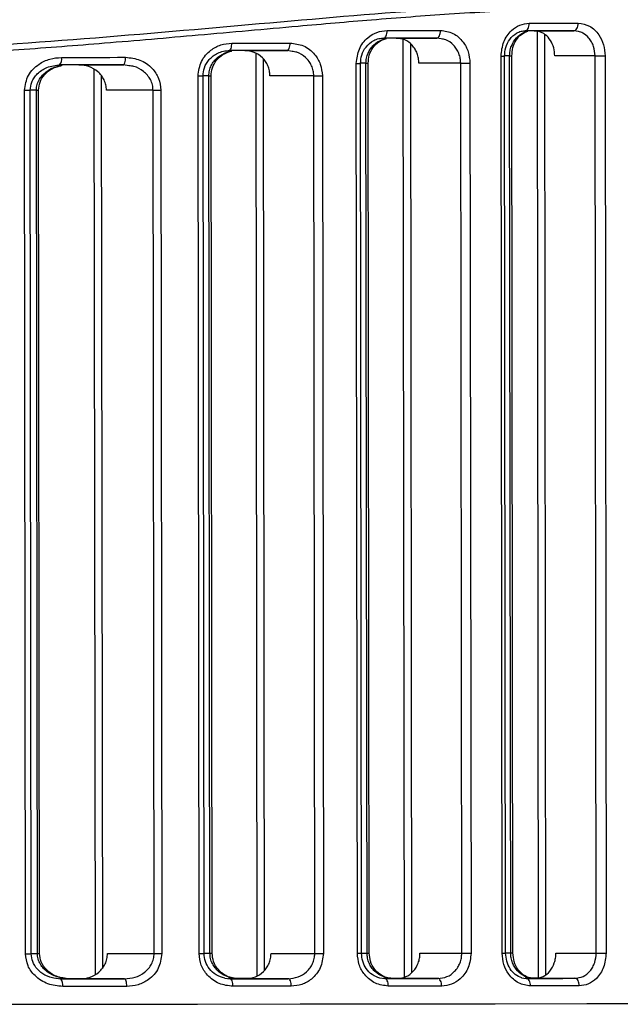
# Model space of a CAD drawing. Header units: millimetres. Extents: x -319 to -22, y 89 to 341.
# Tile 8 of 20: x -238 to -215, y 140 to 179. Entities that reach past the tile are written whole.
import ezdxf

# ---------------------------------------------------------------- set-up
doc = ezdxf.new("R2010")
doc.units = ezdxf.units.MM

msp = doc.modelspace()

# ---------------------------------------------------------------- linework, layer by layer
at = {"color": 7, "linetype": 'Continuous', "lineweight": 25}
for p, q in [((-218.042, 178.672), (-216.47, 178.673)), ((-217.919, 178.654), (-217.873, 141.186)), ((-216.279, 178.648), (-216.47, 178.673)), ((-223.506, 178.383), (-221.896, 178.385)), ((-223.235, 178.325), (-223.19, 141.208)), ((-222.943, 178.149), (-222.899, 141.385)), ((-221.716, 178.349), (-221.896, 178.385)), ((-217.628, 178.53), (-217.583, 141.313)), ((-229.494, 177.885), (-227.825, 177.887)), ((-229.069, 177.776), (-229.024, 141.251)), ((-227.627, 177.852), (-227.825, 177.887)), ((-228.777, 177.571), (-228.734, 141.458)), ((-225.043, 142.147), (-225.086, 177.381)), ((-224.876, 142.147), (-224.919, 177.381)), ((-224.702, 177.388), (-224.918, 177.388)), ((-224.659, 142.154), (-224.702, 177.388)), ((-224.702, 177.388), (-224.613, 177.388)), ((-224.571, 142.154), (-224.613, 177.388)), ((-220.948, 177.386), (-222.603, 177.384)), ((-220.906, 142.152), (-220.948, 177.386)), ((-220.581, 177.387), (-220.539, 142.153)), ((-219.307, 142.154), (-219.35, 177.67)), ((-219.168, 142.154), (-219.211, 177.67)), ((-219.011, 177.677), (-219.21, 177.677)), ((-218.968, 142.161), (-219.011, 177.677)), ((-219.011, 177.677), (-218.923, 177.677)), ((-218.88, 142.161), (-218.923, 177.677)), ((-215.621, 177.674), (-217.219, 177.673)), ((-215.578, 142.159), (-215.621, 177.674)), ((-215.228, 177.675), (-215.185, 142.159)), ((-236.072, 177.318), (-234.312, 177.32)), ((-235.478, 177.136), (-235.434, 141.317)), ((-234.096, 177.287), (-234.312, 177.32)), ((-235.186, 176.901), (-235.144, 141.553)), ((-231.313, 142.139), (-231.355, 176.882)), ((-231.115, 142.14), (-231.157, 176.882)), ((-230.926, 176.89), (-231.156, 176.89)), ((-230.884, 142.147), (-230.926, 176.89)), ((-230.926, 176.89), (-230.838, 176.89)), ((-230.795, 142.147), (-230.838, 176.89)), ((-226.769, 176.888), (-228.505, 176.886)), ((-226.727, 142.145), (-226.769, 176.888)), ((-226.43, 176.888), (-226.388, 142.145)), ((-238.192, 142.131), (-238.234, 176.315)), ((-237.962, 142.131), (-238.003, 176.316)), ((-237.76, 176.323), (-238.002, 176.323)), ((-237.719, 142.139), (-237.76, 176.323)), ((-237.76, 176.323), (-237.672, 176.323)), ((-237.63, 142.139), (-237.672, 176.323)), ((-233.135, 176.322), (-234.984, 176.319)), ((-233.094, 142.137), (-233.135, 176.322)), ((-232.827, 176.322), (-232.786, 142.138)), ((-237.962, 142.138), (-237.719, 142.139)), ((-237.719, 142.139), (-237.63, 142.139)), ((-234.942, 142.135), (-233.094, 142.137)), ((-231.115, 142.147), (-230.884, 142.147)), ((-230.884, 142.147), (-230.795, 142.147)), ((-228.463, 142.143), (-226.727, 142.145)), ((-224.876, 142.154), (-224.659, 142.154)), ((-224.659, 142.154), (-224.571, 142.154)), ((-222.561, 142.15), (-220.906, 142.152)), ((-219.168, 142.161), (-218.968, 142.161)), ((-218.968, 142.161), (-218.88, 142.161)), ((-217.176, 142.157), (-215.578, 142.159)), ((-237.066, 141.172), (-236.793, 141.133)), ((-236.464, 141.14), (-236.843, 141.14)), ((-234.268, 141.136), (-236.028, 141.134)), ((-230.299, 141.163), (-230.08, 141.141)), ((-229.763, 141.148), (-230.147, 141.148)), ((-227.78, 141.144), (-229.45, 141.142)), ((-224.157, 141.173), (-223.955, 141.148)), ((-223.653, 141.156), (-224.01, 141.155)), ((-221.851, 141.151), (-223.461, 141.149)), ((-218.536, 141.183), (-218.35, 141.155)), ((-218.066, 141.162), (-218.392, 141.162)), ((-217.873, 141.162), (-218.066, 141.162)), ((-216.424, 141.158), (-217.997, 141.156))]:
    msp.add_line(p, q, dxfattribs=at)
at = {"color": 7, "linetype": 'Continuous', "lineweight": 25, "flags": 128}
for points in [[(-218.395, 178.671), (-218.363, 178.677), (-218.332, 178.694), (-218.304, 178.722), (-218.278, 178.759), (-218.258, 178.804), (-218.243, 178.856), (-218.233, 178.913), (-218.23, 178.971)], [(-218.23, 178.971), (-217.986, 178.971), (-217.742, 178.972), (-217.499, 178.972), (-217.257, 178.972), (-217.015, 178.973), (-216.775, 178.973), (-216.535, 178.973), (-216.296, 178.974)], [(-216.47, 178.673), (-216.436, 178.679), (-216.403, 178.696), (-216.373, 178.724), (-216.346, 178.761), (-216.325, 178.807), (-216.309, 178.859), (-216.299, 178.915), (-216.296, 178.974)], [(-224, 178.382), (-223.973, 178.388), (-223.947, 178.405), (-223.923, 178.433), (-223.902, 178.47), (-223.885, 178.516), (-223.873, 178.568), (-223.865, 178.624), (-223.862, 178.683)], [(-223.862, 178.683), (-223.595, 178.683), (-223.329, 178.683), (-223.064, 178.683), (-222.8, 178.684), (-222.536, 178.684), (-222.272, 178.684), (-222.01, 178.685), (-221.748, 178.685)], [(-221.896, 178.385), (-221.867, 178.391), (-221.839, 178.408), (-221.814, 178.436), (-221.791, 178.473), (-221.773, 178.518), (-221.759, 178.57), (-221.751, 178.627), (-221.748, 178.685)], [(-216.47, 178.673), (-216.708, 178.673), (-216.947, 178.673), (-217.186, 178.672), (-217.426, 178.672), (-217.667, 178.672), (-217.909, 178.672), (-218.152, 178.671), (-218.395, 178.671)], [(-230.125, 177.884), (-230.103, 177.89), (-230.083, 177.907), (-230.064, 177.934), (-230.048, 177.972), (-230.034, 178.017), (-230.024, 178.069), (-230.018, 178.125), (-230.016, 178.184)], [(-230.016, 178.184), (-229.725, 178.184), (-229.435, 178.185), (-229.145, 178.185), (-228.856, 178.185), (-228.567, 178.186), (-228.279, 178.186), (-227.992, 178.186), (-227.705, 178.187)], [(-227.825, 177.887), (-227.801, 177.892), (-227.779, 177.91), (-227.758, 177.937), (-227.74, 177.975), (-227.725, 178.02), (-227.714, 178.072), (-227.707, 178.128), (-227.705, 178.187)], [(-221.896, 178.385), (-222.157, 178.385), (-222.418, 178.384), (-222.68, 178.384), (-222.943, 178.384), (-223.206, 178.383), (-223.47, 178.383), (-223.735, 178.383), (-224, 178.382)], [(-227.825, 177.887), (-228.11, 177.886), (-228.396, 177.886), (-228.683, 177.886), (-228.97, 177.885), (-229.258, 177.885), (-229.546, 177.884), (-229.835, 177.884), (-230.125, 177.884)], [(-236.761, 177.617), (-236.442, 177.617), (-236.123, 177.618), (-235.806, 177.618), (-235.488, 177.619), (-235.171, 177.619), (-234.855, 177.619), (-234.539, 177.62), (-234.224, 177.62)], [(-234.312, 177.32), (-234.295, 177.326), (-234.278, 177.343), (-234.263, 177.371), (-234.249, 177.408), (-234.238, 177.454), (-234.23, 177.505), (-234.225, 177.562), (-234.224, 177.62)], [(-225.086, 177.381), (-225.05, 177.381), (-225.017, 177.381), (-224.988, 177.381), (-224.964, 177.381), (-224.945, 177.381), (-224.93, 177.381), (-224.922, 177.381), (-224.919, 177.381)], [(-220.948, 177.386), (-220.91, 177.386), (-220.868, 177.386), (-220.821, 177.386), (-220.773, 177.386), (-220.723, 177.386), (-220.674, 177.386), (-220.626, 177.387), (-220.581, 177.387)], [(-219.35, 177.67), (-219.32, 177.67), (-219.292, 177.67), (-219.268, 177.67), (-219.248, 177.67), (-219.232, 177.67), (-219.22, 177.67), (-219.213, 177.67), (-219.211, 177.67)], [(-215.621, 177.674), (-215.58, 177.674), (-215.533, 177.674), (-215.483, 177.675), (-215.43, 177.675), (-215.376, 177.675), (-215.324, 177.675), (-215.274, 177.675), (-215.228, 177.675)], [(-234.312, 177.32), (-234.626, 177.32), (-234.94, 177.319), (-235.255, 177.319), (-235.57, 177.319), (-235.886, 177.318), (-236.203, 177.318), (-236.519, 177.317), (-236.837, 177.317)], [(-231.355, 176.882), (-231.313, 176.882), (-231.275, 176.882), (-231.241, 176.882), (-231.212, 176.882), (-231.189, 176.882), (-231.172, 176.882), (-231.161, 176.882), (-231.157, 176.882)], [(-226.769, 176.888), (-226.735, 176.888), (-226.696, 176.888), (-226.654, 176.888), (-226.609, 176.888), (-226.564, 176.888), (-226.518, 176.888), (-226.473, 176.888), (-226.43, 176.888)], [(-238.234, 176.315), (-238.186, 176.315), (-238.142, 176.315), (-238.102, 176.315), (-238.068, 176.315), (-238.04, 176.316), (-238.02, 176.316), (-238.007, 176.316), (-238.003, 176.316)], [(-233.135, 176.322), (-233.104, 176.322), (-233.069, 176.322), (-233.031, 176.322), (-232.991, 176.322), (-232.95, 176.322), (-232.909, 176.322), (-232.867, 176.322), (-232.827, 176.322)], [(-238.192, 142.131), (-238.145, 142.131), (-238.1, 142.131), (-238.061, 142.131), (-238.026, 142.131), (-237.999, 142.131), (-237.978, 142.131), (-237.966, 142.131), (-237.962, 142.131)], [(-233.094, 142.137), (-233.062, 142.137), (-233.027, 142.137), (-232.99, 142.137), (-232.95, 142.137), (-232.909, 142.137), (-232.867, 142.137), (-232.826, 142.137), (-232.786, 142.138)], [(-231.313, 142.139), (-231.271, 142.139), (-231.233, 142.139), (-231.199, 142.139), (-231.17, 142.139), (-231.147, 142.14), (-231.129, 142.14), (-231.119, 142.14), (-231.115, 142.14)], [(-226.727, 142.145), (-226.692, 142.145), (-226.654, 142.145), (-226.612, 142.145), (-226.567, 142.145), (-226.522, 142.145), (-226.476, 142.145), (-226.431, 142.145), (-226.388, 142.145)], [(-225.043, 142.147), (-225.007, 142.147), (-224.975, 142.147), (-224.946, 142.147), (-224.921, 142.147), (-224.902, 142.147), (-224.888, 142.147), (-224.879, 142.147), (-224.876, 142.147)], [(-220.906, 142.152), (-220.868, 142.152), (-220.825, 142.152), (-220.779, 142.152), (-220.73, 142.152), (-220.68, 142.153), (-220.631, 142.153), (-220.583, 142.153), (-220.539, 142.153)], [(-219.307, 142.154), (-219.277, 142.154), (-219.249, 142.154), (-219.225, 142.154), (-219.205, 142.154), (-219.189, 142.154), (-219.177, 142.154), (-219.17, 142.154), (-219.168, 142.154)], [(-215.578, 142.159), (-215.537, 142.159), (-215.49, 142.159), (-215.44, 142.159), (-215.387, 142.159), (-215.333, 142.159), (-215.281, 142.159), (-215.231, 142.159), (-215.185, 142.159)], [(-235.713, 141.141), (-236.032, 141.141), (-236.351, 141.14), (-236.671, 141.14), (-236.839, 141.14)], [(-236.793, 141.133), (-236.476, 141.133), (-236.159, 141.133), (-235.842, 141.134), (-235.527, 141.134), (-235.211, 141.135), (-234.896, 141.135), (-234.582, 141.135), (-234.268, 141.136)], [(-236.71, 141.133), (-236.668, 141.133), (-236.348, 141.133), (-236.028, 141.134)], [(-235.984, 141.141), (-236.147, 141.141), (-236.464, 141.14)], [(-234.179, 140.836), (-234.181, 140.894), (-234.186, 140.951), (-234.194, 141.002), (-234.205, 141.048), (-234.219, 141.085), (-234.234, 141.113), (-234.251, 141.13), (-234.268, 141.136)], [(-229.147, 141.149), (-229.435, 141.149), (-229.724, 141.148), (-230.014, 141.148), (-230.141, 141.148)], [(-230.08, 141.141), (-229.79, 141.141), (-229.502, 141.142), (-229.213, 141.142), (-228.925, 141.142), (-228.638, 141.143), (-228.352, 141.143), (-228.066, 141.143), (-227.78, 141.144)], [(-229.971, 140.841), (-229.973, 140.899), (-229.979, 140.956), (-229.989, 141.008), (-230.003, 141.053), (-230.019, 141.09), (-230.038, 141.118), (-230.059, 141.135), (-230.08, 141.141)], [(-230.078, 141.141), (-230.028, 141.141), (-229.739, 141.141), (-229.45, 141.142)], [(-229.412, 141.149), (-229.474, 141.149), (-229.763, 141.148)], [(-227.66, 140.844), (-227.662, 140.902), (-227.669, 140.959), (-227.68, 141.01), (-227.695, 141.056), (-227.713, 141.093), (-227.734, 141.121), (-227.757, 141.138), (-227.78, 141.144)], [(-223.174, 141.156), (-223.436, 141.156), (-223.699, 141.155), (-223.962, 141.155), (-224.003, 141.155)], [(-223.955, 141.148), (-223.69, 141.149), (-223.425, 141.149), (-223.161, 141.149), (-222.898, 141.15), (-222.635, 141.15), (-222.373, 141.15), (-222.112, 141.151), (-221.851, 141.151)], [(-223.816, 140.849), (-223.819, 140.907), (-223.827, 140.963), (-223.84, 141.015), (-223.857, 141.061), (-223.878, 141.098), (-223.902, 141.126), (-223.928, 141.143), (-223.955, 141.148)], [(-223.952, 141.149), (-223.723, 141.149), (-223.461, 141.149)], [(-223.169, 141.156), (-223.389, 141.156), (-223.653, 141.156)], [(-221.702, 140.851), (-221.705, 140.91), (-221.714, 140.966), (-221.727, 141.018), (-221.746, 141.063), (-221.769, 141.101), (-221.794, 141.128), (-221.822, 141.145), (-221.851, 141.151)], [(-217.873, 141.162), (-217.967, 141.162), (-218.207, 141.162), (-218.385, 141.162)], [(-218.35, 141.155), (-218.107, 141.156), (-217.864, 141.156), (-217.622, 141.156), (-217.381, 141.157), (-217.141, 141.157), (-216.901, 141.157), (-216.662, 141.158), (-216.424, 141.158)], [(-218.184, 140.856), (-218.187, 140.914), (-218.197, 140.97), (-218.212, 141.022), (-218.233, 141.068), (-218.258, 141.105), (-218.287, 141.133), (-218.318, 141.15), (-218.35, 141.155)], [(-218.347, 141.156), (-218.236, 141.156), (-217.997, 141.156)], [(-216.249, 140.858), (-216.253, 140.917), (-216.263, 140.973), (-216.279, 141.025), (-216.301, 141.07), (-216.327, 141.107), (-216.358, 141.135), (-216.39, 141.152), (-216.424, 141.158)], [(-234.179, 140.836), (-234.494, 140.835), (-234.81, 140.835), (-235.127, 140.835), (-235.444, 140.834), (-235.761, 140.834), (-236.079, 140.833), (-236.397, 140.833), (-236.716, 140.833)], [(-227.66, 140.844), (-227.947, 140.843), (-228.234, 140.843), (-228.522, 140.843), (-228.811, 140.842), (-229.1, 140.842), (-229.39, 140.842), (-229.68, 140.841), (-229.971, 140.841)], [(-221.702, 140.851), (-221.964, 140.851), (-222.227, 140.851), (-222.49, 140.85), (-222.754, 140.85), (-223.018, 140.85), (-223.284, 140.849), (-223.55, 140.849), (-223.816, 140.849)], [(-216.249, 140.858), (-216.488, 140.858), (-216.728, 140.857), (-216.969, 140.857), (-217.21, 140.857), (-217.453, 140.857), (-217.696, 140.856), (-217.94, 140.856), (-218.184, 140.856)], [(-239.785, 140.129), (-235.537, 140.134), (-231.372, 140.139), (-227.312, 140.144), (-223.377, 140.149), (-219.585, 140.154), (-215.955, 140.158), (-212.505, 140.163), (-209.251, 140.167), (-206.211, 140.171), (-203.398, 140.174), (-200.826, 140.178), (-198.509, 140.181), (-196.457, 140.183), (-194.68, 140.186), (-193.188, 140.188), (-191.987, 140.19), (-191.084, 140.191)]]:
    msp.add_lwpolyline(points, dxfattribs=at)
at = {"color": 7, "linetype": 'Continuous', "lineweight": 25}
for centre, radius, start, end in [((-237.112, 177.547), 0.358, 320.1745, 11.3539), ((-237.068, 140.902), 0.359, 348.79, 39.9561)]:
    msp.add_arc(centre, radius, start, end, dxfattribs=at)
for points, knots in [([(-274.337, 181.281), (-273.079, 181.156), (-270.563, 180.906), (-266.676, 180.584), (-262.78, 180.33), (-258.836, 180.152), (-254.899, 180.064), (-250.937, 180.068), (-246.975, 180.165), (-243.73, 180.317), (-241.154, 180.478), (-239.244, 180.614), (-237.267, 180.773), (-235.326, 180.945), (-233.384, 181.131), (-231.581, 181.314), (-229.693, 181.514), (-227.63, 181.74), (-225.56, 181.97), (-223.5, 182.2), (-221.612, 182.404), (-219.645, 182.607), (-217.713, 182.791), (-215.822, 182.948), (-213.132, 183.129), (-209.783, 183.244), (-205.901, 183.151), (-202.926, 182.871), (-200.696, 182.531), (-199.092, 182.225), (-197.586, 181.878), (-196.178, 181.5), (-194.844, 181.092), (-193.47, 180.623), (-192.138, 180.114), (-190.9, 179.593), (-189.828, 179.106), (-188.887, 178.65), (-187.887, 178.14), (-186.994, 177.659), (-186.333, 177.299), (-186.242, 177.258), (-186.196, 177.237)], [0, 0, 0, 0, 0.031417, 0.062805, 0.094826, 0.12527, 0.156809, 0.188059, 0.21891, 0.250625, 0.265357, 0.280725, 0.296731, 0.313375, 0.32828, 0.344702, 0.358334, 0.375854, 0.397226, 0.411852, 0.429948, 0.447508, 0.465182, 0.483265, 0.500801, 0.54262, 0.583505, 0.625021, 0.645672, 0.666467, 0.68777, 0.708072, 0.728372, 0.750225, 0.777188, 0.801644, 0.826009, 0.850715, 0.875387, 0.917528, 0.958008, 1, 1, 1, 1]), ([(-186.325, 177.023), (-186.357, 177.037), (-186.426, 177.066), (-187.252, 177.517), (-188.848, 178.375), (-191.468, 179.613), (-194.914, 180.927), (-199.152, 182.081), (-204.139, 182.846), (-209.815, 183.065), (-216.082, 182.75), (-222.841, 182.045), (-230.007, 181.216), (-237.499, 180.466), (-245.244, 179.919), (-250.487, 179.847), (-253.11, 179.812)], [0, 0, 0, 0, 0.05054, 0.106244, 0.18045, 0.255352, 0.329831, 0.404439, 0.478884, 0.552632, 0.627035, 0.701532, 0.775682, 0.850455, 0.92517, 1, 1, 1, 1]), ([(-253.088, 177.619), (-250.649, 177.648), (-245.748, 177.705), (-238.5, 178.136), (-231.45, 178.722), (-224.689, 179.34), (-218.31, 179.794), (-212.397, 179.821), (-207.046, 179.384), (-202.342, 178.501), (-198.332, 177.349), (-195.079, 176.123), (-192.531, 174.972), (-191.524, 174.464), (-191.02, 174.211)], [0, 0, 0, 0, 0.082766, 0.166311, 0.249538, 0.332695, 0.416463, 0.499377, 0.58239, 0.66618, 0.749386, 0.832914, 0.916439, 1, 1, 1, 1]), ([(-191.125, 173.985), (-191.486, 174.168), (-192.207, 174.533), (-193.873, 175.319), (-195.944, 176.198), (-198.303, 177.061), (-200.81, 177.821), (-203.376, 178.449), (-206.152, 178.962), (-209.175, 179.337), (-212.238, 179.527), (-215.268, 179.574), (-218.251, 179.511), (-221.314, 179.341), (-224.385, 179.107), (-227.698, 178.82), (-231.223, 178.502), (-234.922, 178.182), (-238.457, 177.908), (-241.995, 177.677), (-245.623, 177.501), (-249.276, 177.39), (-253.01, 177.347), (-256.896, 177.387), (-260.949, 177.513), (-264.179, 177.679), (-266.577, 177.831), (-268.128, 177.939), (-269.616, 178.05), (-271.091, 178.166), (-272.661, 178.295), (-274.508, 178.453), (-276.375, 178.615), (-278.016, 178.758), (-279.474, 178.884), (-280.918, 179.003), (-282.466, 179.123), (-283.984, 179.23), (-285.879, 179.346), (-288.15, 179.447), (-290.724, 179.479), (-293.081, 179.431), (-295.239, 179.313), (-297.19, 179.137), (-299.073, 178.893), (-300.846, 178.594), (-302.557, 178.241), (-304.111, 177.86), (-305.625, 177.434), (-307.223, 176.928), (-308.838, 176.344), (-310.337, 175.739), (-311.628, 175.169), (-312.728, 174.649), (-313.656, 174.183), (-314.098, 173.952), (-314.318, 173.836)], [0, 0, 0, 0, 0.031376, 0.06261, 0.093949, 0.125309, 0.150957, 0.175669, 0.200472, 0.225134, 0.250208, 0.270854, 0.291013, 0.312352, 0.332309, 0.350667, 0.375023, 0.397268, 0.417243, 0.43749, 0.458943, 0.479769, 0.499975, 0.522605, 0.54601, 0.569414, 0.578449, 0.587911, 0.596665, 0.604797, 0.614194, 0.624855, 0.638295, 0.648477, 0.6554, 0.665725, 0.675946, 0.68526, 0.695427, 0.713618, 0.731492, 0.749633, 0.765245, 0.780739, 0.796058, 0.812165, 0.827204, 0.843422, 0.857838, 0.87461, 0.897107, 0.917634, 0.937347, 0.958702, 0.979399, 1, 1, 1, 1]), ([(-219.35, 177.67), (-219.329, 177.863), (-219.285, 178.249), (-218.979, 178.675), (-218.612, 178.926), (-218.358, 178.956), (-218.23, 178.971)], [0, 0, 0, 0, 0.279478, 0.558705, 0.778857, 1, 1, 1, 1]), ([(-216.296, 178.974), (-216.139, 178.95), (-215.828, 178.902), (-215.478, 178.558), (-215.266, 178.129), (-215.241, 177.826), (-215.228, 177.675)], [0, 0, 0, 0, 0.279676, 0.55901, 0.778986, 1, 1, 1, 1]), ([(-225.086, 177.381), (-225.061, 177.577), (-225.012, 177.969), (-224.673, 178.393), (-224.274, 178.639), (-223.999, 178.668), (-223.862, 178.683)], [0, 0, 0, 0, 0.279304, 0.558549, 0.778855, 1, 1, 1, 1]), ([(-221.748, 178.685), (-221.579, 178.662), (-221.242, 178.616), (-220.859, 178.276), (-220.624, 177.846), (-220.596, 177.54), (-220.581, 177.387)], [0, 0, 0, 0, 0.279787, 0.558946, 0.779091, 1, 1, 1, 1]), ([(-219.211, 177.67), (-219.201, 177.784), (-219.181, 178.025), (-219.014, 178.358), (-218.786, 178.565), (-218.556, 178.663), (-218.43, 178.671), (-218.365, 178.676)], [0, 0, 0, 0, 0.210025, 0.446309, 0.708881, 0.850833, 1, 1, 1, 1]), ([(-219.011, 177.677), (-219.008, 177.743), (-219.001, 177.877), (-218.927, 178.131), (-218.756, 178.41), (-218.545, 178.564), (-218.403, 178.623), (-218.353, 178.644), (-218.314, 178.648), (-218.297, 178.65)], [0, 0, 0, 0, 0.143833, 0.290696, 0.578972, 0.867566, 0.899423, 0.958457, 1, 1, 1, 1]), ([(-218.923, 177.677), (-218.914, 177.789), (-218.896, 178.017), (-218.755, 178.315), (-218.549, 178.552), (-218.374, 178.623), (-218.284, 178.659)], [0, 0, 0, 0, 0.235952, 0.48027, 0.735123, 1, 1, 1, 1]), ([(-217.219, 177.673), (-217.228, 177.784), (-217.246, 178.007), (-217.385, 178.304), (-217.59, 178.53), (-217.822, 178.653), (-217.978, 178.666), (-218.042, 178.672)], [0, 0, 0, 0, 0.211469, 0.422905, 0.635328, 0.850055, 1, 1, 1, 1]), ([(-215.621, 177.674), (-215.633, 177.804), (-215.651, 178.001), (-215.759, 178.234), (-215.893, 178.427), (-216.073, 178.577), (-216.223, 178.629), (-216.279, 178.648)], [0, 0, 0, 0, 0.286375, 0.434285, 0.585098, 0.84565, 1, 1, 1, 1]), ([(-231.355, 176.882), (-231.326, 177.083), (-231.269, 177.483), (-230.891, 177.903), (-230.457, 178.142), (-230.163, 178.17), (-230.016, 178.184)], [0, 0, 0, 0, 0.279038, 0.55841, 0.779002, 1, 1, 1, 1]), ([(-227.705, 178.187), (-227.524, 178.165), (-227.162, 178.12), (-226.742, 177.788), (-226.479, 177.356), (-226.447, 177.044), (-226.43, 176.888)], [0, 0, 0, 0, 0.2800082, 0.5592051, 0.7792951, 1, 1, 1, 1]), ([(-224.919, 177.381), (-224.909, 177.491), (-224.888, 177.728), (-224.706, 178.06), (-224.452, 178.27), (-224.194, 178.372), (-224.049, 178.382), (-223.975, 178.387)], [0, 0, 0, 0, 0.201424, 0.433875, 0.699254, 0.845361, 1, 1, 1, 1]), ([(-224.702, 177.388), (-224.698, 177.456), (-224.69, 177.593), (-224.626, 177.785), (-224.527, 177.962), (-224.355, 178.164), (-224.145, 178.291), (-223.97, 178.357), (-223.912, 178.363), (-223.899, 178.365)], [0, 0, 0, 0, 0.143008, 0.2896, 0.428812, 0.578359, 0.866109, 0.97041, 1, 1, 1, 1]), ([(-224.613, 177.388), (-224.604, 177.495), (-224.586, 177.716), (-224.436, 178.012), (-224.202, 178.259), (-223.996, 178.333), (-223.888, 178.371)], [0, 0, 0, 0, 0.222777, 0.462616, 0.72155, 1, 1, 1, 1]), ([(-222.603, 177.384), (-222.607, 177.451), (-222.614, 177.584), (-222.669, 177.775), (-222.754, 177.951), (-222.906, 178.151), (-223.156, 178.341), (-223.389, 178.369), (-223.506, 178.383)], [0, 0, 0, 0, 0.125105, 0.250558, 0.375308, 0.500884, 0.749983, 1, 1, 1, 1]), ([(-220.948, 177.386), (-220.952, 177.451), (-220.959, 177.582), (-221.015, 177.772), (-221.105, 177.952), (-221.268, 178.154), (-221.477, 178.315), (-221.657, 178.34), (-221.716, 178.349)], [0, 0, 0, 0, 0.137551, 0.278668, 0.423859, 0.573595, 0.858815, 1, 1, 1, 1]), ([(-231.157, 176.882), (-231.147, 176.992), (-231.123, 177.231), (-230.916, 177.563), (-230.634, 177.77), (-230.347, 177.872), (-230.187, 177.883), (-230.105, 177.889)], [0, 0, 0, 0, 0.196763, 0.426695, 0.693939, 0.842577, 1, 1, 1, 1]), ([(-230.926, 176.89), (-230.921, 176.959), (-230.912, 177.101), (-230.836, 177.298), (-230.721, 177.476), (-230.525, 177.676), (-230.291, 177.799), (-230.1, 177.861), (-230.038, 177.867), (-230.026, 177.868)], [0, 0, 0, 0, 0.142427, 0.289589, 0.427912, 0.578519, 0.866454, 0.974594, 1, 1, 1, 1]), ([(-230.838, 176.89), (-230.827, 176.996), (-230.806, 177.218), (-230.636, 177.516), (-230.37, 177.764), (-230.137, 177.836), (-230.015, 177.873)], [0, 0, 0, 0, 0.2180455, 0.455736, 0.7161822, 1, 1, 1, 1]), ([(-228.505, 176.886), (-228.509, 176.954), (-228.517, 177.09), (-228.58, 177.283), (-228.675, 177.46), (-228.844, 177.659), (-229.118, 177.844), (-229.369, 177.871), (-229.494, 177.885)], [0, 0, 0, 0, 0.12488, 0.250504, 0.374801, 0.500798, 0.750015, 1, 1, 1, 1]), ([(-226.769, 176.888), (-226.774, 176.957), (-226.782, 177.095), (-226.851, 177.29), (-226.955, 177.469), (-227.138, 177.666), (-227.368, 177.82), (-227.563, 177.844), (-227.627, 177.852)], [0, 0, 0, 0, 0.142266, 0.287522, 0.42669, 0.574265, 0.859924, 1, 1, 1, 1]), ([(-238.234, 176.315), (-238.199, 176.522), (-238.131, 176.936), (-237.703, 177.349), (-237.233, 177.577), (-236.918, 177.604), (-236.761, 177.617)], [0, 0, 0, 0, 0.278656, 0.558449, 0.779539, 1, 1, 1, 1]), ([(-234.224, 177.62), (-234.03, 177.599), (-233.642, 177.557), (-233.181, 177.235), (-232.883, 176.801), (-232.846, 176.482), (-232.827, 176.322)], [0, 0, 0, 0, 0.280191, 0.559665, 0.779583, 1, 1, 1, 1]), ([(-238.003, 176.316), (-237.991, 176.426), (-237.971, 176.6), (-237.854, 176.813), (-237.673, 177.034), (-237.329, 177.264), (-236.999, 177.302), (-236.823, 177.322)], [0, 0, 0, 0, 0.190609, 0.299567, 0.41918, 0.689508, 1, 1, 1, 1]), ([(-237.76, 176.323), (-237.754, 176.396), (-237.742, 176.546), (-237.649, 176.749), (-237.514, 176.929), (-237.288, 177.12), (-237.034, 177.257), (-236.834, 177.279), (-236.78, 177.285)], [0, 0, 0, 0, 0.145667, 0.298363, 0.439077, 0.595455, 0.890746, 1, 1, 1, 1]), ([(-237.672, 176.323), (-237.66, 176.43), (-237.635, 176.655), (-237.436, 176.956), (-237.131, 177.202), (-236.87, 177.271), (-236.734, 177.308)], [0, 0, 0, 0, 0.211797, 0.447736, 0.710914, 1, 1, 1, 1]), ([(-234.984, 176.319), (-234.988, 176.389), (-234.997, 176.529), (-235.07, 176.726), (-235.179, 176.904), (-235.369, 177.102), (-235.669, 177.28), (-235.938, 177.305), (-236.072, 177.318)], [0, 0, 0, 0, 0.124587, 0.250429, 0.374082, 0.500782, 0.750296, 1, 1, 1, 1]), ([(-233.135, 176.322), (-233.14, 176.393), (-233.151, 176.538), (-233.233, 176.738), (-233.355, 176.917), (-233.563, 177.112), (-233.819, 177.258), (-234.028, 177.28), (-234.096, 177.287)], [0, 0, 0, 0, 0.1417813, 0.2880096, 0.4260845, 0.5752517, 0.8612624, 1, 1, 1, 1]), ([(-236.716, 140.833), (-236.916, 140.853), (-237.315, 140.895), (-237.801, 141.209), (-238.128, 141.641), (-238.171, 141.968), (-238.192, 142.131)], [0, 0, 0, 0, 0.279096, 0.558722, 0.779537, 1, 1, 1, 1]), ([(-237.02, 141.149), (-237.156, 141.185), (-237.418, 141.254), (-237.724, 141.499), (-237.924, 141.799), (-237.95, 142.025), (-237.962, 142.131)], [0, 0, 0, 0, 0.289125, 0.552324, 0.788251, 1, 1, 1, 1]), ([(-236.464, 141.14), (-236.61, 141.152), (-236.905, 141.176), (-237.248, 141.343), (-237.473, 141.536), (-237.608, 141.715), (-237.7, 141.918), (-237.713, 142.066), (-237.719, 142.139)], [0, 0, 0, 0, 0.249668, 0.499582, 0.631339, 0.749993, 0.877893, 1, 1, 1, 1]), ([(-236.449, 141.135), (-236.626, 141.155), (-236.956, 141.193), (-237.348, 141.455), (-237.589, 141.786), (-237.617, 142.028), (-237.63, 142.139)], [0, 0, 0, 0, 0.310802, 0.581421, 0.809125, 1, 1, 1, 1]), ([(-236.028, 141.134), (-235.894, 141.147), (-235.626, 141.173), (-235.326, 141.351), (-235.137, 141.549), (-235.028, 141.727), (-234.955, 141.925), (-234.947, 142.065), (-234.942, 142.135)], [0, 0, 0, 0, 0.2495606, 0.4985978, 0.6252315, 0.7489081, 0.8750581, 1, 1, 1, 1]), ([(-234.268, 141.136), (-234.126, 141.148), (-233.843, 141.173), (-233.519, 141.345), (-233.311, 141.542), (-233.19, 141.722), (-233.109, 141.922), (-233.099, 142.066), (-233.094, 142.137)], [0, 0, 0, 0, 0.249983, 0.499597, 0.629507, 0.749823, 0.876819, 1, 1, 1, 1]), ([(-232.786, 142.138), (-232.816, 141.935), (-232.876, 141.528), (-233.271, 141.109), (-233.721, 140.876), (-234.027, 140.849), (-234.179, 140.836)], [0, 0, 0, 0, 0.27893, 0.558352, 0.779136, 1, 1, 1, 1]), ([(-229.971, 140.841), (-230.158, 140.863), (-230.532, 140.907), (-230.974, 141.234), (-231.259, 141.666), (-231.295, 141.981), (-231.313, 142.139)], [0, 0, 0, 0, 0.28011, 0.559487, 0.779519, 1, 1, 1, 1]), ([(-230.288, 141.158), (-230.41, 141.196), (-230.645, 141.267), (-230.912, 141.514), (-231.083, 141.812), (-231.105, 142.034), (-231.115, 142.14)], [0, 0, 0, 0, 0.283872, 0.5443405, 0.7820106, 1, 1, 1, 1]), ([(-229.763, 141.148), (-229.848, 141.153), (-229.985, 141.161), (-230.248, 141.236), (-230.482, 141.363), (-230.678, 141.561), (-230.793, 141.739), (-230.869, 141.936), (-230.879, 142.077), (-230.884, 142.147)], [0, 0, 0, 0, 0.1568733, 0.2506349, 0.4999193, 0.6302152, 0.7499501, 0.8769977, 1, 1, 1, 1]), ([(-229.743, 141.143), (-229.825, 141.149), (-229.985, 141.159), (-230.271, 141.26), (-230.553, 141.467), (-230.76, 141.799), (-230.784, 142.037), (-230.795, 142.147)], [0, 0, 0, 0, 0.157385, 0.305995, 0.57322, 0.803178, 1, 1, 1, 1]), ([(-229.45, 141.142), (-229.324, 141.156), (-229.074, 141.183), (-228.801, 141.368), (-228.632, 141.568), (-228.537, 141.745), (-228.474, 141.939), (-228.467, 142.075), (-228.463, 142.143)], [0, 0, 0, 0, 0.249525, 0.498718, 0.62466, 0.748993, 0.874841, 1, 1, 1, 1]), ([(-227.78, 141.144), (-227.648, 141.157), (-227.385, 141.184), (-227.093, 141.365), (-226.911, 141.565), (-226.807, 141.743), (-226.74, 141.938), (-226.731, 142.076), (-226.727, 142.145)], [0, 0, 0, 0, 0.250146, 0.499438, 0.628171, 0.749635, 0.8761, 1, 1, 1, 1]), ([(-226.388, 142.145), (-226.414, 141.948), (-226.465, 141.552), (-226.818, 141.128), (-227.232, 140.886), (-227.517, 140.858), (-227.66, 140.844)], [0, 0, 0, 0, 0.279229, 0.558458, 0.778869, 1, 1, 1, 1]), ([(-223.816, 140.849), (-223.991, 140.872), (-224.339, 140.917), (-224.744, 141.253), (-224.997, 141.684), (-225.028, 141.993), (-225.043, 142.147)], [0, 0, 0, 0, 0.27987, 0.559112, 0.779224, 1, 1, 1, 1]), ([(-224.146, 141.167), (-224.253, 141.204), (-224.461, 141.277), (-224.696, 141.524), (-224.847, 141.82), (-224.867, 142.041), (-224.876, 142.147)], [0, 0, 0, 0, 0.2785117, 0.5374664, 0.7772779, 1, 1, 1, 1]), ([(-223.653, 141.156), (-223.734, 141.161), (-223.86, 141.169), (-224.101, 141.249), (-224.311, 141.381), (-224.483, 141.581), (-224.582, 141.758), (-224.647, 141.95), (-224.655, 142.087), (-224.659, 142.154)], [0, 0, 0, 0, 0.160242, 0.250789, 0.499802, 0.629249, 0.749816, 0.876436, 1, 1, 1, 1]), ([(-223.628, 141.151), (-223.702, 141.156), (-223.846, 141.165), (-224.104, 141.267), (-224.357, 141.476), (-224.539, 141.807), (-224.561, 142.044), (-224.571, 142.154)], [0, 0, 0, 0, 0.15459, 0.300664, 0.566026, 0.798514, 1, 1, 1, 1]), ([(-223.461, 141.149), (-223.344, 141.164), (-223.112, 141.193), (-222.812, 141.418), (-222.645, 141.696), (-222.571, 141.95), (-222.564, 142.084), (-222.561, 142.15)], [0, 0, 0, 0, 0.249844, 0.499411, 0.748568, 0.875045, 1, 1, 1, 1]), ([(-221.851, 141.151), (-221.73, 141.165), (-221.487, 141.193), (-221.222, 141.383), (-221.061, 141.587), (-220.971, 141.766), (-220.916, 141.957), (-220.909, 142.088), (-220.906, 142.152)], [0, 0, 0, 0, 0.250113, 0.499256, 0.629954, 0.756699, 0.879899, 1, 1, 1, 1]), ([(-220.539, 142.153), (-220.561, 141.958), (-220.606, 141.57), (-220.922, 141.144), (-221.304, 140.895), (-221.569, 140.866), (-221.702, 140.851)], [0, 0, 0, 0, 0.27943, 0.558627, 0.778833, 1, 1, 1, 1]), ([(-218.184, 140.856), (-218.346, 140.879), (-218.669, 140.927), (-219.039, 141.269), (-219.266, 141.698), (-219.294, 142.002), (-219.307, 142.154)], [0, 0, 0, 0, 0.279726, 0.559111, 0.779049, 1, 1, 1, 1]), ([(-218.523, 141.174), (-218.615, 141.211), (-218.794, 141.282), (-219.001, 141.523), (-219.14, 141.82), (-219.159, 142.045), (-219.168, 142.154)], [0, 0, 0, 0, 0.269162, 0.525508, 0.76841, 1, 1, 1, 1]), ([(-218.066, 141.162), (-218.145, 141.168), (-218.248, 141.176), (-218.359, 141.216), (-218.5, 141.276), (-218.712, 141.429), (-218.883, 141.707), (-218.957, 141.962), (-218.965, 142.095), (-218.968, 142.161)], [0, 0, 0, 0, 0.172255, 0.223405, 0.251096, 0.500288, 0.749416, 0.875994, 1, 1, 1, 1]), ([(-218.036, 141.157), (-218.099, 141.161), (-218.223, 141.169), (-218.45, 141.265), (-218.678, 141.468), (-218.849, 141.801), (-218.87, 142.045), (-218.88, 142.161)], [0, 0, 0, 0, 0.146912, 0.287269, 0.548575, 0.786116, 1, 1, 1, 1]), ([(-217.997, 141.156), (-217.89, 141.171), (-217.675, 141.201), (-217.402, 141.43), (-217.251, 141.707), (-217.185, 141.959), (-217.179, 142.091), (-217.176, 142.157)], [0, 0, 0, 0, 0.249778, 0.499312, 0.74837, 0.874906, 1, 1, 1, 1]), ([(-216.424, 141.158), (-216.314, 141.173), (-216.092, 141.202), (-215.855, 141.395), (-215.715, 141.599), (-215.607, 141.832), (-215.59, 142.029), (-215.578, 142.159)], [0, 0, 0, 0, 0.250322, 0.499701, 0.628634, 0.755101, 1, 1, 1, 1]), ([(-215.185, 142.159), (-215.205, 141.967), (-215.245, 141.583), (-215.531, 141.156), (-215.881, 140.903), (-216.126, 140.873), (-216.249, 140.858)], [0, 0, 0, 0, 0.279489, 0.55877, 0.778869, 1, 1, 1, 1])]:
    msp.add_open_spline(points, degree=3, knots=knots, dxfattribs=at)

doc.saveas('drawing.dxf')
